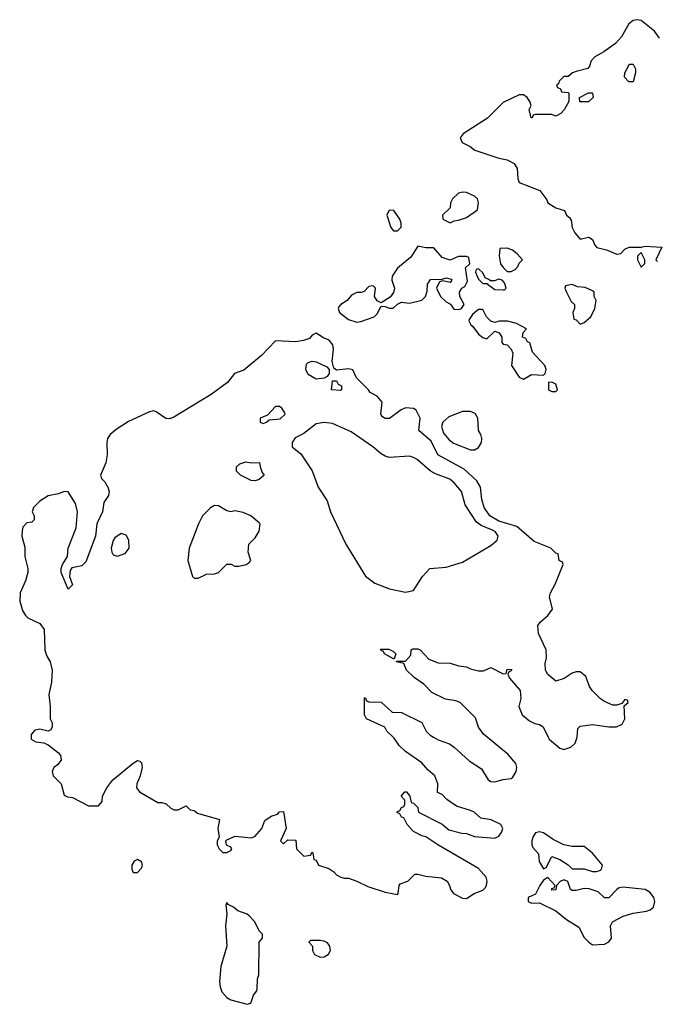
# Model space of a CAD drawing. Header units: inches. Extents: x 2769379 to 2883802, y 684208 to 828654.
# Tile 179 of 256: x 2795291 to 2798425, y 808684 to 813532. Entities that reach past the tile are written whole.
import ezdxf

# ---------------------------------------------------------------- set-up
doc = ezdxf.new("R2010")
doc.units = ezdxf.units.IN
doc.header["$MEASUREMENT"] = 0
doc.layers.add('C7890', color=7, linetype='Continuous')
doc.layers.add('C7891', color=7, linetype='Continuous')

msp = doc.modelspace()

# ---------------------------------------------------------------- linework, layer by layer
at = {"layer": 'C7890', "color": 2, "elevation": 2}
for points in [[(2795347.1, 810000), (2795346.8, 809990), (2795370, 809976), (2795410, 809971.3), (2795430, 809962.8), (2795482, 809922), (2795491, 809910), (2795494, 809886), (2795477.3, 809862.7), (2795458, 809850), (2795451, 809830), (2795456, 809810), (2795494.8, 809770), (2795510, 809714), (2795525.4, 809705.4), (2795550, 809702), (2795630, 809662), (2795678, 809662), (2795696.4, 809683.6), (2795698, 809710), (2795719, 809750), (2795749, 809790), (2795850, 809871), (2795870, 809884.7), (2795882, 809882), (2795890, 809874), (2795894, 809850), (2795884, 809810), (2795866.8, 809770), (2795866, 809750), (2795881, 809730), (2795970, 809678), (2795990, 809678), (2796011.6, 809671.6), (2796034, 809650), (2796050, 809642), (2796070, 809642), (2796110, 809662), (2796130, 809642), (2796150, 809638), (2796166, 809626), (2796274, 809594), (2796266.8, 809550), (2796272, 809508), (2796262, 809490), (2796262, 809470), (2796272, 809450), (2796290, 809432), (2796310, 809432), (2796330, 809442), (2796335.3, 809450), (2796330, 809458), (2796308.7, 809468.7), (2796306, 809490), (2796310, 809494), (2796351.6, 809511.6), (2796430, 809504.7), (2796448.9, 809511.1), (2796482, 809550), (2796498, 809590), (2796529.3, 809610.7), (2796559.3, 809620.7), (2796570, 809631.3), (2796590, 809634), (2796602, 809550), (2796574, 809490), (2796590, 809474), (2796610, 809494), (2796650, 809492), (2796654, 809450), (2796690, 809414), (2796722, 809418), (2796730, 809434), (2796734, 809430), (2796738, 809398), (2796750, 809394), (2796762, 809370), (2796812.7, 809352.7), (2796836.9, 809336.9), (2796850, 809322), (2796871.1, 809311.1), (2796890, 809304.7), (2796910, 809304.7), (2796950, 809291.3), (2797004.7, 809264.7), (2797090, 809236.3), (2797150, 809224.7), (2797154, 809230), (2797158, 809270), (2797163.1, 809276.9), (2797202, 809290), (2797235.3, 809324.7), (2797250, 809326), (2797290, 809314.8), (2797367.9, 809307.9), (2797394.8, 809290), (2797406.8, 809270), (2797410.8, 809250.8), (2797426, 809230), (2797470, 809206.8), (2797490, 809206), (2797528, 809230), (2797570, 809246.8), (2797581.6, 809258.4), (2797589.4, 809270), (2797592, 809290), (2797587, 809310), (2797550, 809352.7), (2797348.7, 809470), (2797290, 809509), (2797270, 809514), (2797230, 809535.3), (2797198, 809570), (2797182, 809602), (2797170, 809606), (2797162, 809622), (2797148.4, 809628.4), (2797150, 809634), (2797162, 809638), (2797170, 809654), (2797182, 809658), (2797186, 809670), (2797186, 809690), (2797168, 809710), (2797186, 809730), (2797194, 809730), (2797212, 809710), (2797218, 809678), (2797230, 809674), (2797250, 809654), (2797254, 809630), (2797370, 809571), (2797402.8, 809542.8), (2797467.1, 809527.1), (2797490, 809526), (2797530, 809511.3), (2797630, 809502), (2797650, 809512), (2797662, 809530), (2797668.7, 809550), (2797659, 809570), (2797612, 809592), (2797561.2, 809601.2), (2797528, 809630), (2797510, 809639), (2797440.2, 809660.2), (2797393.6, 809693.6), (2797370, 809718), (2797347.3, 809727.3), (2797348.7, 809770), (2797334, 809810), (2797299.3, 809839.3), (2797270, 809874), (2797190, 809929), (2797158, 809958), (2797134.6, 809994.6), (2797129, 810000)], [(2797327.8, 810000), (2797350, 809986), (2797406.4, 809966.4), (2797430, 809951.3), (2797503.4, 809883.4), (2797564.5, 809844.5), (2797596, 809790), (2797610, 809782), (2797630, 809779.1), (2797670, 809791), (2797710, 809796), (2797717.5, 809802.5), (2797735.1, 809830), (2797738, 809850), (2797732.3, 809870), (2797694.5, 809914.5), (2797591.4, 810000)], [(2797891.5, 810000), (2797896.3, 809990), (2797950, 809944.9), (2797970, 809939.1), (2798004, 809950), (2798025.2, 809970), (2798034, 809994), (2798034.5, 810000)]]:
    msp.add_lwpolyline(points, dxfattribs=at)
for points in [[(2797850, 809533.2), (2797830, 809528), (2797818, 809510), (2797811.3, 809490), (2797811.3, 809470), (2797816.9, 809456.9), (2797844.7, 809424.7), (2797847.9, 809387.9), (2797870, 809351.3), (2797882, 809358), (2797910, 809412), (2797950, 809398), (2797990.9, 809370.9), (2798010, 809352), (2798070, 809352), (2798110, 809338), (2798130, 809338), (2798150, 809344.7), (2798155.3, 809350), (2798159, 809370), (2798110, 809428), (2798070, 809462), (2798010, 809462), (2797970, 809469), (2797916, 809496), (2797870, 809528.7)], [(2795870, 809398), (2795854, 809390), (2795842, 809370), (2795842, 809350), (2795850, 809334), (2795870, 809334), (2795890, 809354), (2795895.3, 809370), (2795890, 809386)], [(2797890, 809308), (2797870, 809295.3), (2797851, 809270), (2797830, 809226), (2797794, 809210), (2797794, 809190), (2797810, 809182), (2797850, 809184.7), (2797930, 809144.7), (2797982, 809102), (2798043.6, 809063.6), (2798070, 809014), (2798092, 808990), (2798110, 808978), (2798170, 808981), (2798190, 808991.3), (2798204, 809010), (2798199, 809070), (2798209.4, 809090.6), (2798262, 809118), (2798310, 809132.4), (2798376.6, 809143.4), (2798394, 809150), (2798410, 809162.8), (2798418, 809190), (2798412.3, 809210), (2798394.5, 809234.5), (2798370, 809249.5), (2798259.1, 809260.9), (2798242.5, 809257.5), (2798230, 809249.2), (2798190, 809208.7), (2798170, 809208), (2798138, 809238), (2798093.6, 809253.6), (2798070, 809254), (2798030, 809244), (2798010, 809244), (2798002, 809250), (2797988.4, 809288.4), (2797970, 809298), (2797951.6, 809288.4), (2797934, 809270), (2797930, 809248), (2797910, 809246), (2797910, 809254), (2797922, 809258), (2797926, 809270)], [(2796310, 809186), (2796306, 809174), (2796311, 809130), (2796303.1, 809070), (2796310.3, 808970.3), (2796280.8, 808870), (2796274.7, 808794.7), (2796276.9, 808770), (2796285.5, 808745.4), (2796310, 808718.3), (2796330, 808706.7), (2796410, 808684.4), (2796428.7, 808690), (2796442, 808730), (2796458, 808750), (2796460.4, 808759.6), (2796462, 808810), (2796468, 808830), (2796469, 808990), (2796486, 809010), (2796486, 809030), (2796470, 809046), (2796448, 809090), (2796420.2, 809120.2), (2796410, 809128.7), (2796364.7, 809144.7), (2796343.1, 809163.1), (2796316.4, 809176.4)], [(2796770, 808999.3), (2796722, 808998), (2796714, 808990), (2796731.3, 808971.3), (2796731.3, 808950), (2796742, 808930), (2796770, 808916), (2796790, 808918.8), (2796810, 808931.3), (2796821.2, 808950), (2796817.2, 808970), (2796806.3, 808986.3), (2796790, 808996)]]:
    msp.add_lwpolyline(points, close=True, dxfattribs=at)
at = {"layer": 'C7891', "color": 2, "elevation": 2}
for points in [[(2798440.7, 813440.7), (2798416.3, 813476.3), (2798350, 813527.8), (2798330, 813532.4), (2798310, 813528), (2798288.5, 813511.5), (2798252.8, 813447.2), (2798224.2, 813415.8), (2798165.7, 813374.3), (2798122, 813350), (2798103.8, 813330), (2798095.9, 813304.1), (2798087.3, 813292.7), (2798030, 813278), (2798011.3, 813270), (2797990, 813253.2), (2797970, 813252), (2797946, 813230), (2797943.6, 813216.4), (2797934, 813210), (2797938, 813198), (2797952.7, 813192.7), (2797958, 813178), (2797990, 813174), (2797994, 813170), (2797994, 813130), (2797971.6, 813088.4), (2797954, 813070), (2797930, 813058), (2797910, 813066), (2797830, 813066), (2797818, 813062), (2797814, 813050), (2797808.4, 813048.4), (2797798, 813090), (2797808, 813110), (2797802, 813130), (2797789, 813150), (2797770, 813162.7), (2797750, 813162), (2797670, 813125.1), (2797592.9, 813047.1), (2797474, 812970), (2797458.7, 812950), (2797468.5, 812928.5), (2797507.9, 812907.9), (2797530.8, 812890), (2797650, 812850.6), (2797690, 812843), (2797724.7, 812824.7), (2797739.9, 812799.9), (2797742.4, 812750), (2797750, 812731), (2797850.8, 812690.8), (2797886, 812646), (2797891.3, 812630), (2797930, 812606), (2797972.7, 812592.7), (2797982, 812570), (2797998, 812558), (2798004.7, 812544.7), (2798011, 812510), (2798022.8, 812482.8), (2798050, 812452), (2798090, 812461), (2798098, 812458), (2798111, 812450), (2798122, 812422), (2798131.1, 812411.1), (2798178.8, 812398.8), (2798230, 812378), (2798250, 812382), (2798270, 812402), (2798291.6, 812411.6), (2798350, 812412), (2798370, 812418), (2798452, 812412), (2798422, 812350), (2798430, 812342)], [(2798034.5, 810000), (2798038, 810042), (2798050, 810054), (2798110, 810062.8), (2798190, 810050.7), (2798229.1, 810050.9), (2798256, 810064), (2798269, 810090), (2798266, 810154), (2798286, 810170), (2798282, 810182), (2798270, 810186), (2798254, 810166), (2798230, 810158), (2798210, 810158), (2798170, 810175.3), (2798150, 810188.7), (2798108, 810230), (2798095.3, 810250), (2798078, 810298), (2798050, 810322), (2798030, 810322), (2798010, 810315.3), (2797970.9, 810289.1), (2797930, 810275.3), (2797890, 810308.7), (2797879, 810330), (2797878, 810362), (2797884, 810390), (2797882, 810430), (2797844, 810510), (2797842, 810550), (2797853.6, 810566.4), (2797890, 810598), (2797913.2, 810630), (2797899, 810690), (2797904, 810710), (2797926.8, 810753.2), (2797966, 810850), (2797962, 810862), (2797946, 810870), (2797942, 810902), (2797930, 810906), (2797906, 810930), (2797823.3, 810963.3), (2797737.7, 811037.7), (2797650, 811063), (2797605.1, 811090), (2797576.9, 811130), (2797566, 811170), (2797559.5, 811230), (2797541.6, 811261.6), (2797478.6, 811318.6), (2797349.8, 811389.8), (2797316.6, 811456.6), (2797255.3, 811510), (2797262, 811570), (2797242, 811610), (2797230, 811617.2), (2797190, 811621.2), (2797167.9, 811612.1), (2797110.8, 811569.2), (2797090, 811569), (2797076.4, 811576.4), (2797068, 811590), (2797075.3, 811650), (2797050, 811678), (2797016.4, 811696.4), (2797008, 811710), (2796948.9, 811768.9), (2796930, 811808), (2796910, 811814), (2796850, 811806), (2796836.4, 811816.4), (2796829, 811849), (2796836, 811910), (2796831.8, 811931.8), (2796814.2, 811954.2), (2796786, 811966), (2796750, 811989), (2796730, 811979), (2796716.7, 811963.3), (2796687.5, 811952.5), (2796650, 811946), (2796550, 811951.5), (2796480.8, 811879.2), (2796393.8, 811806.2), (2796347.3, 811790), (2796313.2, 811746.8), (2796233.4, 811686.6), (2796050, 811575.1), (2796030, 811567), (2796010, 811569.4), (2795962, 811602), (2795950, 811606.3), (2795930, 811602), (2795826.3, 811553.7), (2795764.8, 811515.2), (2795736.5, 811490), (2795723.6, 811470), (2795719, 811450), (2795720.9, 811390), (2795714.6, 811350), (2795687.7, 811290), (2795692.8, 811272.8), (2795710, 811257.3), (2795723.8, 811230), (2795730.5, 811210), (2795727.7, 811190), (2795704.9, 811155.1), (2795698.7, 811110), (2795670.3, 811050), (2795663.8, 810990), (2795616.3, 810863.7), (2795596.8, 810843.2), (2795547.1, 810832.9), (2795539.8, 810820.2), (2795536, 810790), (2795550.5, 810749.5), (2795530, 810728), (2795494, 810810), (2795494, 810830), (2795501.2, 810850), (2795526, 810890), (2795529.5, 810930.5), (2795569.4, 811030), (2795575.1, 811110), (2795565.2, 811150), (2795530, 811208), (2795510, 811208.7), (2795482, 811198), (2795430, 811188.7), (2795390, 811162), (2795358, 811130), (2795352, 811110), (2795362, 811090), (2795362, 811070), (2795350, 811058), (2795325.4, 811054.6), (2795306.8, 811033.2), (2795303.5, 811016.5), (2795300.7, 810990), (2795315.3, 810935.3), (2795316, 810890), (2795330.7, 810830.7), (2795330.6, 810810.6), (2795319.3, 810770), (2795293.4, 810710), (2795290.7, 810670), (2795304.1, 810624.1), (2795318.8, 810598.8), (2795330, 810586.8), (2795390, 810558.8), (2795410.6, 810530), (2795414, 810430), (2795422, 810402), (2795441, 810370), (2795451.3, 810330), (2795446.8, 810270), (2795434, 810210), (2795440.7, 810150), (2795441, 810090), (2795451, 810070), (2795451.3, 810050), (2795443.6, 810036.4), (2795430, 810028.7), (2795390, 810039), (2795365.2, 810034.8), (2795347.5, 810012.5), (2795347.1, 810000)], [(2797591.4, 810000), (2797574.2, 810014.2), (2797550, 810048.7), (2797534.2, 810094.2), (2797459, 810170), (2797438, 810178), (2797386.8, 810186.8), (2797318.9, 810218.9), (2797280.1, 810260.1), (2797232.9, 810292.9), (2797195.3, 810330), (2797182, 810362), (2797146, 810370), (2797146, 810374), (2797190, 810374), (2797216.4, 810403.6), (2797218, 810430), (2797225.2, 810434.8), (2797250, 810434.8), (2797262, 810430), (2797304, 810384), (2797350, 810366), (2797410, 810364.7), (2797450, 810351), (2797490, 810346), (2797510, 810336), (2797550, 810326), (2797573.6, 810326.4), (2797610, 810342), (2797670, 810312), (2797686, 810314), (2797690, 810334), (2797712.7, 810332.7), (2797710, 810326), (2797698, 810322), (2797694, 810310), (2797702, 810290), (2797754.8, 810230), (2797757.3, 810190), (2797747.7, 810150), (2797764, 810110), (2797800.7, 810080.7), (2797827.1, 810067.1), (2797850, 810061.6), (2797867.3, 810050), (2797891.5, 810000)], [(2797129, 810000), (2797098, 810030), (2797088.4, 810048.4), (2796998, 810090), (2796988, 810110), (2796987.3, 810192.7), (2796992.7, 810192.7), (2796998, 810178), (2797010, 810174), (2797070, 810172), (2797123.6, 810123.6), (2797170, 810122), (2797270, 810072), (2797292, 810030), (2797312, 810010), (2797327.8, 810000)]]:
    msp.add_lwpolyline(points, dxfattribs=at)
at = {"layer": 'C7891', "color": 2}
for points, elevation in [([(2798290, 813226), (2798268.7, 813250), (2798268.9, 813271.1), (2798292.7, 813312.7), (2798310, 813314), (2798322, 813290), (2798322, 813270), (2798310, 813226)], 2), ([(2798090, 813128), (2798048.4, 813128.4), (2798046, 813150), (2798090, 813172), (2798110, 813172), (2798114, 813150)], 2), ([(2797470, 812684), (2797450, 812678), (2797422, 812650), (2797412, 812630), (2797410, 812606), (2797372, 812570), (2797374, 812550), (2797410, 812532), (2797430, 812542), (2797450, 812544.7), (2797490, 812558), (2797544, 812596), (2797549.2, 812630), (2797544, 812650), (2797530, 812664), (2797490, 812681.2)], 2), ([(2797110, 812595.3), (2797098, 812570), (2797118, 812510), (2797130, 812492), (2797150, 812492), (2797168.4, 812511.6), (2797168.7, 812530), (2797162, 812550), (2797133.2, 812593.2)], 2), ([(2797250, 812418), (2797216.8, 812363.2), (2797150, 812308.7), (2797124.7, 812270), (2797122.8, 812250), (2797136, 812210), (2797131, 812189), (2797114.4, 812165.6), (2797070, 812138), (2797050, 812148), (2797038, 812170), (2797042, 812210), (2797030, 812222), (2797019.6, 812220.4), (2797010, 812218), (2796986, 812194), (2796971.3, 812188.7), (2796950, 812188.7), (2796924.7, 812175.3), (2796902, 812150), (2796872, 812130), (2796862, 812118), (2796858, 812110), (2796864.7, 812090), (2796910, 812056), (2796950, 812042.8), (2796970, 812046.8), (2797035.3, 812070), (2797050, 812084.7), (2797070, 812122), (2797090, 812121), (2797110, 812111.3), (2797128.4, 812111.6), (2797150, 812132), (2797170, 812142), (2797210, 812136), (2797270, 812151), (2797289, 812170), (2797296.4, 812196.4), (2797298, 812230), (2797312.7, 812252.7), (2797370, 812254), (2797390, 812262), (2797414.8, 812254.8), (2797418, 812250), (2797410, 812238), (2797374, 812246), (2797358, 812242), (2797342, 812210), (2797362.8, 812170), (2797390, 812142.8), (2797411, 812131), (2797427.5, 812107.5), (2797450, 812104.7), (2797466, 812110), (2797478, 812130), (2797458, 812170), (2797455.3, 812190), (2797468, 812210), (2797482, 812218), (2797494.6, 812245.4), (2797486, 812310), (2797506, 812330), (2797502, 812362), (2797490, 812366), (2797450, 812366), (2797409.1, 812349.1), (2797370, 812362), (2797330, 812408.7), (2797289.3, 812409.3)], 2), ([(2797690, 812408), (2797654, 812406), (2797651.3, 812370), (2797658, 812330), (2797670, 812312), (2797690, 812292), (2797710, 812292), (2797730, 812302), (2797743.1, 812316.9), (2797750, 812334), (2797766, 812350), (2797740.2, 812380.2), (2797717.2, 812397.2)], 2), ([(2798350, 812386), (2798332.7, 812367.3), (2798332, 812350), (2798350, 812314), (2798367.3, 812332.7), (2798368, 812350)], 2), ([(2797550, 812306), (2797538, 812302), (2797534, 812290), (2797542, 812270), (2797550, 812254), (2797570, 812234), (2797594, 812234), (2797594, 812230), (2797630, 812204.7), (2797670, 812202), (2797678, 812202), (2797686, 812210), (2797676.4, 812236.4), (2797666, 812250), (2797650, 812255.3), (2797627.3, 812247.3), (2797606, 812246), (2797606, 812250), (2797582, 812262), (2797570, 812286)], 2), ([(2798010, 812228), (2797978, 812222), (2797974, 812210), (2797982, 812190), (2798004.7, 812144.7), (2798022, 812130), (2798022, 812110), (2798014, 812090), (2798018, 812058), (2798030, 812054), (2798050, 812034), (2798070, 812042), (2798102, 812070), (2798122, 812110), (2798128, 812150), (2798118, 812170), (2798118, 812190), (2798110, 812198), (2798073.6, 812213.6), (2798036.4, 812216.4)], 2), ([(2797570, 812106), (2797550, 812106), (2797519.6, 812080.4), (2797503.6, 812056.4), (2797502, 812050), (2797511.3, 812030), (2797522, 812022), (2797550, 811984), (2797570, 811966.8), (2797590, 811961), (2797630, 811998), (2797651.1, 811991.1), (2797664.7, 811970), (2797663.6, 811943.6), (2797670, 811934), (2797690, 811932), (2797710.8, 811910.8), (2797718, 811890), (2797712, 811830), (2797750, 811772), (2797770, 811762), (2797810, 811784.7), (2797870, 811782), (2797878, 811790), (2797882, 811810), (2797875.3, 811830), (2797814.6, 811894.6), (2797802, 811942), (2797790, 811946), (2797782, 811962), (2797766, 811970), (2797768.4, 811991.6), (2797786, 812010), (2797736.5, 812036.5), (2797691.6, 812048.4), (2797651.6, 812048.4), (2797630, 812042), (2797610, 812048), (2797588, 812070)], 2), ([(2796750, 811762.7), (2796710, 811785.2), (2796699.3, 811810), (2796703.2, 811836.8), (2796710, 811844.7), (2796730, 811851), (2796750, 811847.3), (2796802.8, 811822.8), (2796814, 811810), (2796814, 811790), (2796804.7, 811775.3), (2796790, 811768)], 2), ([(2796870, 811706), (2796826, 811710), (2796830, 811754), (2796850, 811754), (2796858, 811738), (2796874, 811730), (2796874, 811710)], 2), ([(2797910, 811748), (2797894, 811746), (2797894, 811710), (2797910, 811702), (2797930, 811702), (2797938, 811710), (2797930, 811738)], 2), ([(2796570, 811628), (2796550, 811628), (2796510, 811586), (2796474, 811570), (2796474, 811550), (2796490, 811544.7), (2796506, 811550), (2796518, 811562), (2796572.9, 811567.1), (2796598, 811590), (2796596.4, 811596.4), (2796580.4, 811620.4)], 6), ([(2797470, 811603.7), (2797403.8, 811576.2), (2797374, 811550), (2797366.8, 811530), (2797376.8, 811496.8), (2797404.4, 811464.4), (2797426.9, 811446.9), (2797510, 811414.8), (2797530, 811414.8), (2797550, 811426), (2797564, 811450), (2797565.2, 811470), (2797561.2, 811490), (2797549.2, 811510), (2797545.2, 811570), (2797532.7, 811592.7), (2797510, 811602.7)], 2), ([(2796790, 811549.2), (2796750, 811542), (2796690, 811495.3), (2796646.4, 811473.6), (2796631.3, 811450), (2796632, 811430), (2796675.2, 811395.2), (2796730.5, 811310.5), (2796760.7, 811230), (2796804.1, 811164.1), (2796820.7, 811110), (2796895.5, 810950), (2796992.5, 810792.5), (2797038.8, 810758.8), (2797110.4, 810730.4), (2797190, 810714), (2797230, 810722), (2797274, 810790), (2797309.5, 810830.5), (2797390, 810837.3), (2797470, 810862), (2797610, 810942.8), (2797641.2, 810970), (2797646, 810990), (2797632.3, 811010), (2797618.9, 811018.9), (2797561.7, 811041.7), (2797538.9, 811058.9), (2797482.9, 811142.9), (2797465.2, 811210), (2797430, 811252.7), (2797408.7, 811270), (2797337, 811297), (2797311.8, 811311.8), (2797246.8, 811366.8), (2797230, 811376), (2797210, 811382.7), (2797110, 811377.2), (2797090, 811384), (2797070, 811394), (2797029.6, 811429.6), (2796922.5, 811502.5), (2796830, 811543.7)], 6), ([(2796430, 811351), (2796471.6, 811351.6), (2796474, 811330), (2796483.6, 811303.6), (2796494, 811290), (2796470, 811268.7), (2796450, 811261.2), (2796430, 811262.7), (2796378, 811290), (2796358, 811310), (2796358, 811330), (2796374.6, 811345.4), (2796404, 811356)], 2), ([(2796250, 811141.2), (2796230, 811129.2), (2796190, 811089), (2796170.6, 811050), (2796124.9, 810930), (2796118.8, 810870), (2796142, 810790), (2796150, 810782), (2796170, 810782), (2796210, 810802), (2796250, 810804.7), (2796268.9, 810811.1), (2796310, 810851.3), (2796331.1, 810851.1), (2796350, 810842), (2796370, 810842), (2796406, 810850), (2796420.4, 810859.6), (2796428, 810870), (2796415.3, 810910), (2796418, 810950), (2796450, 810982), (2796470, 811014), (2796474, 811050), (2796470, 811055.3), (2796428, 811090), (2796390, 811105.2), (2796350, 811114), (2796330, 811109), (2796310, 811114), (2796270, 811139)], 6), ([(2795790, 811002), (2795758.8, 810981.2), (2795750, 810968), (2795740.7, 810930), (2795744, 810910), (2795750, 810898), (2795770, 810891), (2795810, 810904), (2795829, 810930), (2795828.7, 810970), (2795814.6, 810994.6)], 6), ([(2797130, 810386), (2797086, 810410), (2797082, 810422), (2797070, 810426), (2797067.3, 810432.7), (2797107.3, 810432.7), (2797130, 810422), (2797142, 810410), (2797134, 810386)], 2)]:
    msp.add_lwpolyline(points, close=True, dxfattribs=dict(at, elevation=elevation))

doc.saveas('drawing.dxf')
